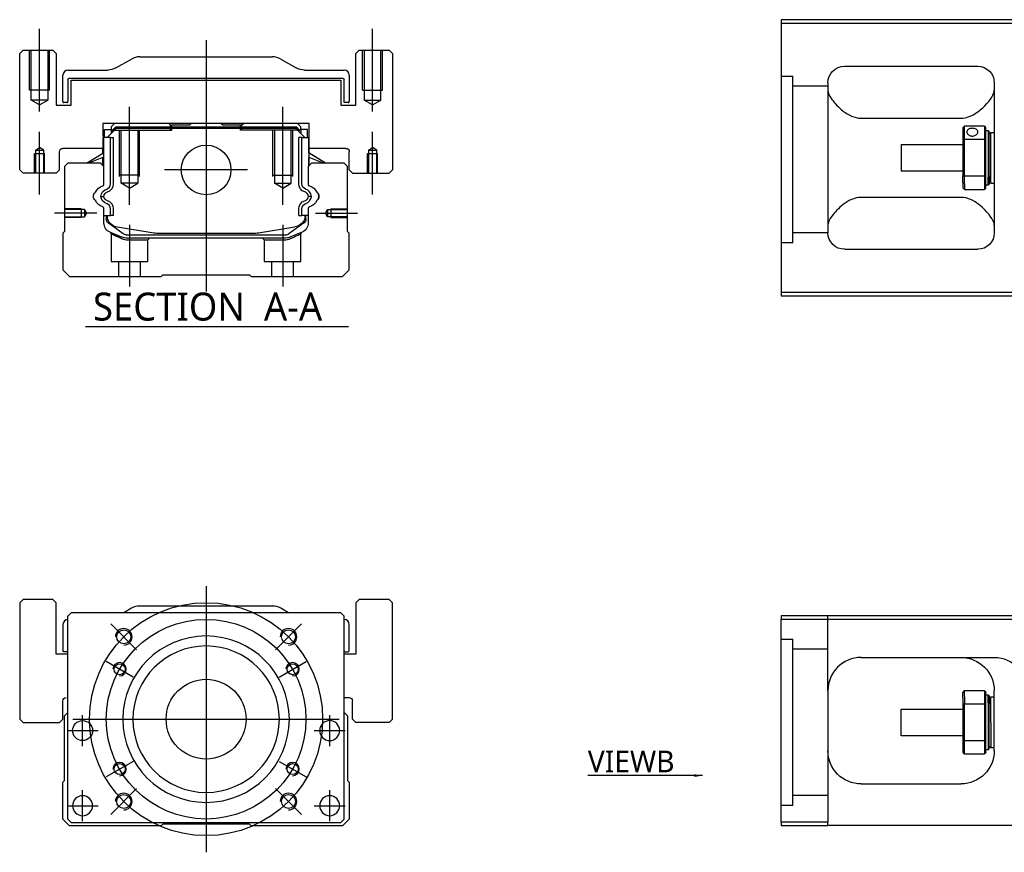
# Model space of a CAD drawing. Header units: millimetres. Extents: x -2774 to 3135, y -1571 to 860.
# Tile 10 of 15: x -2774 to -2478, y -242 to 8. Entities that reach past the tile are written whole.
import ezdxf
from ezdxf.lldxf.tags import DXFTag

# ---------------------------------------------------------------- set-up
doc = ezdxf.new("R2010")
doc.units = ezdxf.units.MM
doc.layers.get('0').update_dxf_attribs({"linetype": 'CONTINUOUS'})
doc.styles.add('CHN', font='msjhbd.ttf')
doc.styles.add('DIM-7', font='SIMPLEX.shx', dxfattribs={"width": 0.7, "bigfont": 'chineset.shx'})
tags = doc.linetypes.add('DASHED', pattern=[25.72, 12.86, -12.86]).pattern_tags.tags
tags[6:7] = [DXFTag(74, 4), DXFTag(75, 0), DXFTag(340, '0'), DXFTag(46, 0.0), DXFTag(50, 0.0), DXFTag(44, 0.0), DXFTag(45, 0.0)]
tags[4:5] = [DXFTag(74, 4), DXFTag(75, 0), DXFTag(340, '0'), DXFTag(46, 0.0), DXFTag(50, 0.0), DXFTag(44, 0.0), DXFTag(45, 0.0)]
doc.dimstyles.new('CNS', dxfattribs={"dimtxt": 3.5, "dimasz": 2.5, "dimexe": 1, "dimexo": 1, "dimgap": 1, "dimtad": 1, "dimdsep": 46, "dimtxsty": 'DIM-7', "dimcen": 0.09, "dimclrd": 4, "dimclre": 4, "dimclrt": 1, "dimadec": 0, "dimazin": 0, "dimtfac": 1, "dimtmove": 0, "dimatfit": 3, "dimfxl": 0, "dimtvp": 0.971429, "dimtolj": 1, "dimarcsym": 0})

msp = doc.modelspace()

# ---------------------------------------------------------------- linework, layer by layer
at = {"color": 0, "linetype": 'Continuous'}
for p, q in [((-2470.88, 7.94), (-2544.88, 7.94)), ((-2544.88, 7.94), (-2544.88, -74.06)), ((-2544.88, 6.94), (-2470.88, 6.94)), ((-2772.64, -1.22), (-2773.64, -2.22)), ((-2772.64, -1.22), (-2773.64, -2.22)), ((-2773.64, -37.22), (-2773.64, -2.22)), ((-2773.64, -37.22), (-2773.64, -2.22)), ((-2772.64, -1.22), (-2763.64, -1.22)), ((-2762.64, -2.22), (-2763.64, -1.22)), ((-2762.64, -2.22), (-2762.64, -17.72)), ((-2671.64, -1.22), (-2672.64, -2.22)), ((-2671.64, -1.22), (-2672.64, -2.22)), ((-2672.64, -17.72), (-2672.64, -2.22)), ((-2672.64, -17.72), (-2672.64, -2.22)), ((-2671.64, -1.22), (-2662.64, -1.22)), ((-2661.64, -2.22), (-2662.64, -1.22)), ((-2661.64, -2.22), (-2661.64, -37.22)), ((-2744.73, -6.56), (-2740.04, -3.88)), ((-2737.56, -3.22), (-2697.71, -3.22)), ((-2695.23, -3.88), (-2690.54, -6.56)), ((-2760.64, -16.69), (-2760.64, -8.72)), ((-2759.14, -7.22), (-2747.21, -7.22)), ((-2688.06, -7.22), (-2676.14, -7.22)), ((-2674.64, -8.72), (-2674.64, -16.69)), ((-2525.88, -6.06), (-2485.88, -6.06)), ((-2759.14, -10.02), (-2759.14, -16.69)), ((-2676.44, -9.72), (-2758.84, -9.72)), ((-2758.14, -10.22), (-2677.14, -10.22)), ((-2758.14, -17.72), (-2758.14, -10.22)), ((-2758.14, -17.72), (-2758.14, -10.22)), ((-2677.14, -10.22), (-2677.14, -17.72)), ((-2676.14, -16.99), (-2676.14, -10.02)), ((-2530.88, -11.06), (-2530.88, -56.06)), ((-2480.88, -11.06), (-2480.88, -56.06)), ((-2762.64, -17.72), (-2758.14, -17.72)), ((-2759.44, -16.99), (-2760.34, -16.99)), ((-2677.14, -17.72), (-2672.64, -17.72)), ((-2674.94, -16.99), (-2676.14, -16.99)), ((-2748.62, -23.22), (-2748.61, -30.72)), ((-2686.65, -23.22), (-2748.62, -23.22)), ((-2745.12, -23.22), (-2746.12, -24.22)), ((-2728.84, -23.22), (-2728.29, -23.77)), ((-2722.64, -23.77), (-2722.09, -23.22)), ((-2713.19, -23.22), (-2722.09, -23.22)), ((-2712.64, -23.77), (-2713.19, -23.22)), ((-2706.99, -23.77), (-2706.44, -23.22)), ((-2706.99, -23.77), (-2706.44, -23.22)), ((-2689.15, -24.22), (-2690.15, -23.22)), ((-2686.66, -30.72), (-2686.65, -23.22)), ((-2686.66, -27.47), (-2686.65, -23.22)), ((-2520.88, -21.65), (-2490.88, -21.65)), ((-2748.12, -25.07), (-2746.12, -25.07)), ((-2748.12, -27.47), (-2748.12, -25.07)), ((-2747.32, -27.47), (-2744.62, -24.77)), ((-2746.12, -24.22), (-2746.12, -25.07)), ((-2746.12, -25.07), (-2746.12, -26.27)), ((-2745.62, -25.22), (-2746.12, -25.22)), ((-2745.62, -25.13), (-2744.75, -24.27)), ((-2745.38, -25.23), (-2745.62, -25.13)), ((-2745.62, -25.77), (-2745.62, -25.13)), ((-2745.38, -25.23), (-2744.66, -24.5)), ((-2745.38, -25.54), (-2745.38, -25.23)), ((-2744.75, -24.27), (-2690.52, -24.27)), ((-2744.66, -24.5), (-2744.75, -24.27)), ((-2744.66, -24.5), (-2690.61, -24.5)), ((-2690.65, -24.77), (-2744.62, -24.77)), ((-2728.29, -23.77), (-2727.94, -23.77)), ((-2722.64, -23.77), (-2727.94, -23.77)), ((-2727.94, -24.27), (-2727.94, -23.77)), ((-2707.34, -23.77), (-2712.64, -23.77)), ((-2707.34, -24.27), (-2707.34, -23.77)), ((-2707.34, -23.77), (-2706.99, -23.77)), ((-2687.95, -27.47), (-2690.65, -24.77)), ((-2690.61, -24.5), (-2690.52, -24.27)), ((-2689.89, -25.23), (-2690.61, -24.5)), ((-2689.65, -25.13), (-2690.52, -24.27)), ((-2689.89, -25.23), (-2689.65, -25.13)), ((-2689.89, -25.54), (-2689.89, -25.23)), ((-2689.15, -25.22), (-2689.66, -25.22)), ((-2689.65, -25.77), (-2689.65, -25.13)), ((-2689.15, -25.07), (-2689.15, -24.22)), ((-2687.15, -25.07), (-2689.15, -25.07)), ((-2689.15, -25.07), (-2689.15, -26.27)), ((-2687.15, -25.07), (-2687.15, -25.07)), ((-2687.15, -27.47), (-2687.15, -25.07)), ((-2687.15, -27.47), (-2687.15, -25.07)), ((-2490.38, -24.56), (-2490.38, -28.15)), ((-2483.88, -24.06), (-2489.88, -24.06)), ((-2489.88, -28.01), (-2489.88, -24.06)), ((-2483.88, -24.06), (-2483.88, -28.01)), ((-2483.38, -28.15), (-2483.38, -24.56)), ((-2483.38, -25.31), (-2482.68, -25.31)), ((-2482.68, -25.31), (-2482.38, -25.61)), ((-2482.68, -25.31), (-2482.68, -39.39)), ((-2482.38, -39.18), (-2482.38, -25.61)), ((-2482.38, -26.41), (-2481.88, -25.91)), ((-2481.88, -25.91), (-2480.88, -25.91)), ((-2481.88, -41.21), (-2481.88, -25.91)), ((-2748.52, -27.47), (-2748.61, -27.47)), ((-2748.52, -32.12), (-2748.52, -27.47)), ((-2748.47, -27.47), (-2748.52, -27.47)), ((-2746.37, -27.47), (-2748.47, -27.47)), ((-2748.47, -27.47), (-2748.47, -34.72)), ((-2746.37, -41.42), (-2746.37, -27.47)), ((-2746.37, -27.47), (-2745.47, -27.47)), ((-2745.47, -41.42), (-2745.47, -27.47)), ((-2688.9, -27.47), (-2689.8, -27.47)), ((-2689.8, -41.42), (-2689.8, -27.47)), ((-2688.9, -27.47), (-2686.8, -27.47)), ((-2688.9, -41.42), (-2688.9, -27.47)), ((-2686.8, -27.47), (-2686.75, -27.47)), ((-2686.8, -27.47), (-2686.8, -34.72)), ((-2686.75, -27.47), (-2686.66, -27.47)), ((-2686.75, -32.12), (-2686.75, -27.47)), ((-2508.88, -29.56), (-2490.38, -29.56)), ((-2508.88, -29.56), (-2508.88, -37.56)), ((-2490.38, -28.15), (-2490.38, -38.97)), ((-2489.88, -39.1), (-2489.88, -28.01)), ((-2489.88, -28.01), (-2483.88, -28.01)), ((-2483.88, -28.01), (-2483.88, -39.1)), ((-2483.38, -38.97), (-2483.38, -28.15)), ((-2761.64, -37.22), (-2761.64, -31.72)), ((-2748.61, -30.72), (-2760.64, -30.72)), ((-2753.52, -35.22), (-2748.47, -32.08)), ((-2748.62, -32.18), (-2748.62, -30.72)), ((-2681.75, -35.22), (-2686.8, -32.08)), ((-2675.64, -30.72), (-2686.66, -30.72)), ((-2686.65, -32.18), (-2686.65, -30.72)), ((-2681.75, -35.22), (-2686.65, -32.18)), ((-2674.64, -37.22), (-2674.64, -31.72)), ((-2674.64, -37.22), (-2674.64, -31.72)), ((-2759.14, -35.22), (-2760.14, -36.22)), ((-2749.32, -35.22), (-2759.14, -35.22)), ((-2748.47, -33.42), (-2752.97, -35.22)), ((-2748.32, -36.22), (-2749.32, -35.22)), ((-2748.62, -35.92), (-2748.62, -33.48)), ((-2748.52, -36.02), (-2748.52, -33.44)), ((-2685.95, -35.22), (-2686.95, -36.22)), ((-2686.8, -33.42), (-2682.3, -35.22)), ((-2686.75, -36.02), (-2686.75, -33.44)), ((-2686.65, -35.92), (-2686.65, -33.48)), ((-2676.14, -35.22), (-2685.95, -35.22)), ((-2675.14, -36.22), (-2676.14, -35.22)), ((-2773.64, -37.22), (-2772.64, -38.22)), ((-2773.64, -37.22), (-2772.64, -38.22)), ((-2762.64, -38.22), (-2772.64, -38.22)), ((-2762.64, -38.22), (-2761.64, -37.22)), ((-2760.14, -36.22), (-2760.14, -55.67)), ((-2748.32, -41.54), (-2748.32, -36.22)), ((-2686.95, -36.22), (-2686.95, -41.54)), ((-2675.14, -55.67), (-2675.14, -36.22)), ((-2674.64, -37.22), (-2673.64, -38.22)), ((-2674.64, -37.22), (-2673.64, -38.22)), ((-2673.64, -38.22), (-2662.64, -38.22)), ((-2662.64, -38.22), (-2661.64, -37.22)), ((-2490.38, -37.56), (-2508.88, -37.56)), ((-2490.38, -40.98), (-2490.38, -38.97)), ((-2490.38, -40.98), (-2490.38, -42.56)), ((-2483.88, -39.1), (-2489.88, -39.1)), ((-2489.88, -41.34), (-2489.88, -39.1)), ((-2489.88, -41.34), (-2489.88, -43.06)), ((-2483.88, -39.1), (-2483.88, -41.34)), ((-2483.88, -41.34), (-2483.88, -43.06)), ((-2483.38, -42.56), (-2483.38, -38.97)), ((-2482.68, -41.81), (-2482.68, -39.39)), ((-2482.38, -39.18), (-2482.38, -41.51)), ((-2482.38, -40.71), (-2481.88, -41.21)), ((-2481.88, -41.21), (-2480.88, -41.21)), ((-2489.88, -43.06), (-2483.88, -43.06)), ((-2482.68, -41.81), (-2483.38, -41.81)), ((-2482.38, -41.51), (-2482.68, -41.81)), ((-2490.88, -45.46), (-2520.88, -45.46)), ((-2748.32, -53.15), (-2748.32, -48.76)), ((-2746.37, -50.87), (-2746.37, -48.87)), ((-2745.47, -50.87), (-2745.47, -48.87)), ((-2689.8, -50.87), (-2689.8, -48.87)), ((-2688.9, -50.87), (-2688.9, -48.87)), ((-2686.95, -48.76), (-2686.95, -53.15)), ((-2748.32, -50.87), (-2746.37, -50.87)), ((-2747.62, -50.87), (-2747.62, -51.95)), ((-2747.32, -50.87), (-2747.32, -51.92)), ((-2746.93, -53.22), (-2747, -53.17)), ((-2742.51, -56.43), (-2746.93, -53.22)), ((-2745.47, -50.87), (-2746.37, -50.87)), ((-2688.34, -53.22), (-2692.76, -56.43)), ((-2689.8, -50.87), (-2688.9, -50.87)), ((-2686.95, -50.87), (-2688.9, -50.87)), ((-2688.27, -53.17), (-2688.34, -53.22)), ((-2687.95, -50.87), (-2687.95, -51.92)), ((-2687.65, -51.95), (-2687.65, -50.87)), ((-2760.14, -55.67), (-2760.64, -56.17)), ((-2760.64, -56.17), (-2760.64, -67.22)), ((-2744.25, -54.35), (-2733.34, -56.09)), ((-2701.93, -56.09), (-2691.03, -54.35)), ((-2688.81, -55.92), (-2692.24, -57.34)), ((-2674.64, -56.17), (-2675.14, -55.67)), ((-2674.64, -67.22), (-2674.64, -56.17)), ((-2741.63, -56.72), (-2693.64, -56.72)), ((-2694.15, -57.72), (-2741.12, -57.72)), ((-2731.68, -56.22), (-2703.59, -56.22)), ((-2525.88, -61.06), (-2485.88, -61.06)), ((-2760.64, -67.22), (-2758.64, -69.22)), ((-2676.64, -69.22), (-2674.64, -67.22)), ((-2758.64, -69.22), (-2731.14, -69.22)), ((-2731.14, -69.22), (-2730.64, -68.72)), ((-2730.64, -68.72), (-2704.64, -68.72)), ((-2704.64, -68.72), (-2704.14, -69.22)), ((-2704.14, -69.22), (-2676.64, -69.22)), ((-2544.88, -74.06), (-2544.88, -75.06)), ((-2470.88, -74.06), (-2544.88, -74.06)), ((-2544.88, -75.06), (-2470.88, -75.06)), ((-2772.64, -166.25), (-2773.64, -167.25)), ((-2772.64, -166.25), (-2773.64, -167.25)), ((-2773.64, -167.25), (-2773.64, -202.25)), ((-2773.64, -167.25), (-2773.64, -202.25)), ((-2763.64, -166.25), (-2772.64, -166.25)), ((-2762.64, -167.25), (-2763.64, -166.25)), ((-2762.64, -182.75), (-2762.64, -167.25)), ((-2697.71, -168.25), (-2737.56, -168.25)), ((-2671.64, -166.25), (-2672.64, -167.25)), ((-2671.64, -166.25), (-2672.64, -167.25)), ((-2672.64, -167.25), (-2672.64, -182.75)), ((-2672.64, -167.25), (-2672.64, -182.75)), ((-2662.64, -166.25), (-2671.64, -166.25)), ((-2661.64, -167.25), (-2662.64, -166.25)), ((-2661.64, -202.25), (-2661.64, -167.25)), ((-2758.14, -170.25), (-2759.14, -171.25)), ((-2759.14, -232.25), (-2759.14, -171.25)), ((-2689.64, -170.25), (-2758.14, -170.25)), ((-2740.04, -168.91), (-2742.39, -170.25)), ((-2692.89, -170.25), (-2695.23, -168.91)), ((-2677.14, -170.25), (-2689.64, -170.25)), ((-2676.14, -171.25), (-2677.14, -170.25)), ((-2676.14, -232.25), (-2676.14, -171.25)), ((-2544.88, -171.21), (-2544.88, -172.21)), ((-2470.88, -171.21), (-2544.88, -171.21)), ((-2760.64, -173.75), (-2760.64, -181.72)), ((-2674.64, -181.72), (-2674.64, -173.75)), ((-2544.88, -172.21), (-2470.88, -172.21)), ((-2544.88, -233.21), (-2544.88, -172.21)), ((-2759.14, -182.75), (-2762.64, -182.75)), ((-2759.14, -182.02), (-2760.34, -182.02)), ((-2672.64, -182.75), (-2676.14, -182.75)), ((-2675.84, -182.02), (-2674.94, -182.02)), ((-2520.88, -183.71), (-2480.88, -183.71)), ((-2530.88, -193.71), (-2530.88, -233.21)), ((-2490.38, -195.79), (-2490.38, -194.21)), ((-2483.88, -193.71), (-2489.88, -193.71)), ((-2489.88, -195.43), (-2489.88, -193.71)), ((-2483.88, -193.71), (-2483.88, -195.43)), ((-2483.38, -197.8), (-2483.38, -194.21)), ((-2483.38, -194.96), (-2482.68, -194.96)), ((-2482.68, -194.96), (-2482.38, -195.26)), ((-2482.68, -197.38), (-2482.68, -194.96)), ((-2480.88, -211.71), (-2480.88, -193.71)), ((-2760.64, -202.25), (-2760.64, -196.75)), ((-2676.14, -195.75), (-2674.64, -195.75)), ((-2673.64, -202.25), (-2673.64, -196.75)), ((-2490.38, -195.79), (-2490.38, -197.8)), ((-2490.38, -197.8), (-2490.38, -208.62)), ((-2489.88, -195.43), (-2489.88, -197.66)), ((-2489.88, -208.76), (-2489.88, -197.66)), ((-2489.88, -197.66), (-2483.88, -197.66)), ((-2483.88, -195.43), (-2483.88, -197.66)), ((-2483.88, -197.66), (-2483.88, -208.76)), ((-2483.38, -208.62), (-2483.38, -197.8)), ((-2482.68, -197.38), (-2482.68, -211.46)), ((-2482.38, -195.26), (-2482.38, -197.59)), ((-2482.38, -196.06), (-2481.88, -195.56)), ((-2482.38, -211.16), (-2482.38, -197.59)), ((-2481.88, -195.56), (-2480.88, -195.56)), ((-2481.88, -203.21), (-2481.88, -195.56)), ((-2760.14, -201.25), (-2759.14, -200.25)), ((-2676.14, -200.25), (-2675.14, -201.25)), ((-2508.88, -199.21), (-2490.38, -199.21)), ((-2508.88, -203.21), (-2508.88, -199.21)), ((-2773.64, -202.25), (-2772.64, -203.25)), ((-2773.64, -202.25), (-2772.64, -203.25)), ((-2772.64, -203.25), (-2761.64, -203.25)), ((-2761.64, -203.25), (-2760.64, -202.25)), ((-2760.14, -220.7), (-2760.14, -201.25)), ((-2675.14, -201.25), (-2675.14, -220.7)), ((-2673.64, -202.25), (-2672.63, -203.25)), ((-2662.64, -203.25), (-2672.63, -203.25)), ((-2662.64, -203.25), (-2661.64, -202.25)), ((-2508.88, -207.21), (-2508.88, -203.21)), ((-2481.88, -203.21), (-2481.88, -210.86)), ((-2490.38, -207.21), (-2508.88, -207.21)), ((-2490.38, -208.62), (-2490.38, -212.21)), ((-2489.88, -212.71), (-2489.88, -208.76)), ((-2483.88, -208.76), (-2489.88, -208.76)), ((-2483.88, -208.76), (-2483.88, -212.71)), ((-2483.38, -212.21), (-2483.38, -208.62)), ((-2489.88, -212.71), (-2483.88, -212.71)), ((-2482.68, -211.46), (-2483.38, -211.46)), ((-2482.38, -211.16), (-2482.68, -211.46)), ((-2481.88, -210.86), (-2482.38, -210.36)), ((-2480.88, -210.86), (-2481.88, -210.86)), ((-2760.64, -221.2), (-2760.14, -220.7)), ((-2760.64, -232.25), (-2760.64, -221.2)), ((-2675.14, -220.7), (-2674.64, -221.2)), ((-2674.64, -221.2), (-2674.64, -232.25)), ((-2520.88, -221.71), (-2490.88, -221.71)), ((-2758.64, -234.25), (-2760.64, -232.25)), ((-2759.14, -232.25), (-2758.14, -233.25)), ((-2758.14, -233.25), (-2677.14, -233.25)), ((-2677.14, -233.25), (-2676.14, -232.25)), ((-2674.64, -232.25), (-2676.64, -234.25)), ((-2544.88, -233.21), (-2544.88, -234.21)), ((-2530.88, -233.21), (-2544.88, -233.21)), ((-2530.88, -234.21), (-2530.88, -233.21)), ((-2731.14, -234.25), (-2758.64, -234.25)), ((-2730.64, -233.75), (-2731.14, -234.25)), ((-2704.64, -233.75), (-2730.64, -233.75)), ((-2704.14, -234.25), (-2704.64, -233.75)), ((-2676.64, -234.25), (-2704.14, -234.25)), ((-2544.88, -234.21), (-2530.88, -234.21)), ((-2470.88, -234.21), (-2530.88, -234.21))]:
    msp.add_line(p, q, dxfattribs=at)
at = {"color": 0, "ltscale": 0.2}
for p, q in [((-2767.64, -19.63), (-2767.64, 5.19)), ((-2667.64, -19.63), (-2667.64, 5.19)), ((-2717.64, 1.78), (-2717.64, -73.72)), ((-2740.64, -47.66), (-2740.64, -18.22)), ((-2694.64, -47.66), (-2694.64, -18.22)), ((-2767.64, -44.63), (-2767.64, -25.8)), ((-2667.64, -44.63), (-2667.64, -25.8)), ((-2705.16, -37.22), (-2730.11, -37.22)), ((-2750.49, -50.22), (-2763.14, -50.22)), ((-2684.78, -50.22), (-2672.14, -50.22)), ((-2740.64, -53.72), (-2740.64, -72.22)), ((-2694.64, -53.72), (-2694.64, -72.22)), ((-2738.5, -181.39), (-2746.27, -173.62)), ((-2696.78, -181.39), (-2689, -173.62)), ((-2738.5, -223.11), (-2746.27, -230.89)), ((-2696.78, -223.11), (-2689, -230.89))]:
    msp.add_line(p, q, dxfattribs=at)
at = {"color": 0, "linetype": 'DASHED', "ltscale": 0.08}
for p, q in [((-2770.64, -13.22), (-2770.64, -1.22)), ((-2770.14, -13.22), (-2770.14, -1.22)), ((-2770.14, -16.22), (-2770.14, -1.22)), ((-2765.14, -1.22), (-2765.14, -13.22)), ((-2765.14, -1.22), (-2765.14, -16.22)), ((-2764.64, -13.22), (-2764.64, -1.22)), ((-2670.64, -13.22), (-2670.64, -1.22)), ((-2670.14, -1.22), (-2670.14, -13.22)), ((-2670.14, -1.22), (-2670.14, -16.22)), ((-2665.14, -13.22), (-2665.14, -1.22)), ((-2665.14, -16.22), (-2665.14, -1.22)), ((-2664.64, -13.22), (-2664.64, -1.22)), ((-2764.64, -13.22), (-2770.64, -13.22)), ((-2670.64, -13.22), (-2664.64, -13.22)), ((-2765.14, -16.22), (-2770.14, -16.22)), ((-2767.64, -17.66), (-2770.14, -16.22)), ((-2767.64, -17.66), (-2765.14, -16.22)), ((-2670.14, -16.22), (-2665.14, -16.22)), ((-2667.64, -17.66), (-2670.14, -16.22)), ((-2667.64, -17.66), (-2665.14, -16.22)), ((-2769.14, -32.22), (-2766.14, -32.22)), ((-2769.14, -38.22), (-2769.14, -32.22)), ((-2768.89, -31.22), (-2767.64, -30.5)), ((-2768.89, -31.22), (-2768.89, -38.22)), ((-2768.89, -31.22), (-2768.89, -31.22)), ((-2768.89, -31.22), (-2766.39, -31.22)), ((-2768.89, -32.22), (-2768.89, -38.22)), ((-2766.39, -31.22), (-2767.64, -30.5)), ((-2766.39, -38.22), (-2766.39, -31.22)), ((-2766.39, -38.22), (-2766.39, -32.22)), ((-2766.14, -38.22), (-2766.14, -32.22)), ((-2669.13, -32.22), (-2666.13, -32.22)), ((-2669.13, -38.22), (-2669.13, -32.22)), ((-2668.88, -31.22), (-2667.63, -30.5)), ((-2668.88, -31.22), (-2668.88, -38.22)), ((-2668.88, -31.22), (-2668.88, -31.22)), ((-2668.88, -31.22), (-2666.38, -31.22)), ((-2668.88, -32.22), (-2668.88, -38.22)), ((-2666.38, -31.22), (-2667.63, -30.5)), ((-2666.38, -38.22), (-2666.38, -31.22)), ((-2666.38, -38.22), (-2666.38, -32.22)), ((-2666.13, -38.22), (-2666.13, -32.22))]:
    msp.add_line(p, q, dxfattribs=at)
at = {"color": 0, "linetype": 'DASHED', "ltscale": 0.3}
for p, q in [((-2544.88, -9.08), (-2541.38, -9.08)), ((-2541.38, -59.08), (-2541.38, -9.08)), ((-2530.88, -12.08), (-2541.38, -12.08)), ((-2530.88, -56.08), (-2541.38, -56.08)), ((-2530.88, -193.71), (-2530.88, -171.21)), ((-2544.88, -178.21), (-2541.38, -178.21)), ((-2541.38, -228.21), (-2541.38, -178.21)), ((-2530.88, -181.21), (-2541.38, -181.21)), ((-2530.88, -225.21), (-2541.38, -225.21))]:
    msp.add_line(p, q, dxfattribs=at)
at = {"color": 0, "linetype": 'DASHED'}
for p, q in [((-2728.84, -23.22), (-2728.29, -23.77)), ((-2745.62, -25.22), (-2727.94, -25.22)), ((-2728.29, -25.22), (-2728.29, -23.77)), ((-2727.94, -25.22), (-2727.94, -24.27)), ((-2706.99, -23.77), (-2707.34, -23.77)), ((-2707.34, -25.22), (-2707.34, -24.27)), ((-2689.66, -25.22), (-2707.34, -25.22)), ((-2706.99, -25.22), (-2706.99, -23.77)), ((-2688.35, -25.27), (-2688.35, -25.27)), ((-2686.66, -27.47), (-2686.65, -27.47)), ((-2686.59, -32.22), (-2686.59, -32.22)), ((-2741.08, -58.22), (-2735.14, -58.22)), ((-2735.14, -58.22), (-2734.64, -57.72)), ((-2700.69, -57.72), (-2700.19, -58.22)), ((-2700.19, -58.22), (-2694.19, -58.22)), ((-2541.38, -59.08), (-2544.88, -59.08)), ((-2762.64, -167.25), (-2763.64, -166.25)), ((-2762.64, -182.75), (-2762.64, -167.25)), ((-2661.64, -167.25), (-2662.64, -166.25)), ((-2661.64, -202.25), (-2661.64, -167.25)), ((-2760.64, -202.25), (-2760.64, -196.75)), ((-2761.64, -203.25), (-2760.64, -202.25)), ((-2662.64, -203.25), (-2661.64, -202.25)), ((-2541.38, -228.21), (-2544.88, -228.21))]:
    msp.add_line(p, q, dxfattribs=at)
at = {"color": 0, "linetype": 'DASHED', "ltscale": 0.1}
for p, q in [((-2743.64, -39.22), (-2743.64, -25.22)), ((-2743.14, -41.22), (-2743.14, -25.22)), ((-2738.14, -25.22), (-2738.14, -41.22)), ((-2737.64, -39.22), (-2737.64, -25.22)), ((-2697.64, -39.22), (-2697.64, -25.22)), ((-2697.14, -25.22), (-2697.14, -41.22)), ((-2692.14, -41.22), (-2692.14, -25.22)), ((-2691.64, -39.22), (-2691.64, -25.22)), ((-2737.64, -38.77), (-2743.64, -38.77)), ((-2738.14, -41.22), (-2743.14, -41.22)), ((-2740.64, -42.66), (-2743.14, -41.22)), ((-2740.64, -42.66), (-2738.14, -41.22)), ((-2697.64, -38.77), (-2691.64, -38.77)), ((-2697.14, -41.22), (-2692.14, -41.22)), ((-2694.64, -42.66), (-2697.14, -41.22)), ((-2694.64, -42.66), (-2692.14, -41.22)), ((-2755.14, -48.92), (-2760.14, -48.92)), ((-2754.14, -49.14), (-2760.14, -49.14)), ((-2755.14, -48.92), (-2755.14, -51.52)), ((-2753.49, -50.22), (-2754.14, -49.14)), ((-2754.14, -49.14), (-2754.14, -51.29)), ((-2754.14, -51.29), (-2753.49, -50.22)), ((-2681.78, -50.22), (-2681.13, -49.14)), ((-2681.13, -51.29), (-2681.78, -50.22)), ((-2681.13, -49.14), (-2675.14, -49.14)), ((-2681.13, -49.14), (-2681.13, -51.29)), ((-2680.14, -48.92), (-2680.14, -51.52)), ((-2680.14, -48.92), (-2675.14, -48.92)), ((-2760.14, -51.29), (-2754.14, -51.29)), ((-2755.14, -51.52), (-2760.14, -51.52)), ((-2675.14, -51.29), (-2681.13, -51.29)), ((-2680.14, -51.52), (-2675.14, -51.52)), ((-2746.14, -56.39), (-2746.14, -64.72)), ((-2735.14, -64.72), (-2735.14, -58.22)), ((-2700.19, -58.22), (-2700.19, -64.72)), ((-2689.19, -64.72), (-2689.19, -56.41)), ((-2746.14, -64.72), (-2735.14, -64.72)), ((-2743.94, -64.72), (-2743.94, -69.22)), ((-2737.34, -69.22), (-2737.34, -64.72)), ((-2700.19, -64.72), (-2689.19, -64.72)), ((-2697.99, -64.72), (-2697.99, -69.22)), ((-2691.39, -69.22), (-2691.39, -64.72))]:
    msp.add_line(p, q, dxfattribs=at)
at = {"color": 0}
msp.add_line((-2753.86, -84.24), (-2674.84, -84.24), dxfattribs=at)
at = {"color": 0, "ltscale": 0.3}
for p, q in [((-2717.64, -162.25), (-2717.64, -242.25)), ((-2757.64, -202.25), (-2677.64, -202.25))]:
    msp.add_line(p, q, dxfattribs=at)
at = {"color": 0, "ltscale": 0.1}
for p, q in [((-2739.59, -189.58), (-2747.64, -184.93)), ((-2695.68, -189.58), (-2687.63, -184.93)), ((-2754.75, -210.33), (-2754.75, -201.03)), ((-2680.52, -210.33), (-2680.52, -201.03)), ((-2759.4, -205.68), (-2750.1, -205.68)), ((-2685.17, -205.68), (-2675.87, -205.68)), ((-2739.59, -214.93), (-2747.64, -219.58)), ((-2695.68, -214.93), (-2687.63, -219.58)), ((-2754.75, -232.9), (-2754.75, -223.6)), ((-2680.52, -232.9), (-2680.52, -223.6)), ((-2759.4, -228.25), (-2750.1, -228.25)), ((-2685.17, -228.25), (-2675.87, -228.25))]:
    msp.add_line(p, q, dxfattribs=at)
at = {"color": 0, "linetype": 'Continuous'}
for centre, radius in [((-2717.64, -37.22), 7.47), ((-2742.38, -177.5), 2.1), ((-2692.89, -177.5), 2.1), ((-2743.62, -187.25), 1.65), ((-2691.65, -187.25), 1.65), ((-2717.64, -202.25), 12), ((-2754.75, -205.68), 3), ((-2743.62, -217.25), 1.65), ((-2691.65, -217.25), 1.65), ((-2742.38, -227), 2.1), ((-2692.89, -227), 2.1)]:
    msp.add_circle(centre, radius, dxfattribs=at)
at = {"color": 0, "ltscale": 0.3}
for radius in [35, 30]:
    msp.add_circle((-2717.64, -202.25), radius, dxfattribs=at)
at = {"color": 0, "linetype": 'Continuous', "extrusion": (0, 0, -1)}
for centre, radius in [((2717.64, -202.25), 25), ((2717.64, -202.25), 22), ((2680.52, -205.68), 3), ((2754.75, -228.25), 3), ((2680.52, -228.25), 3)]:
    msp.add_circle(centre, radius, dxfattribs=at)
at = {"color": 0, "linetype": 'Continuous'}
for centre, radius, start, end in [((-2737.56, -8.22), 5, 90, 119.7449), ((-2697.71, -8.22), 5, 60.2551, 90), ((-2759.14, -8.72), 1.5, 90, 180), ((-2676.14, -8.72), 1.5, 0, 90), ((-2760.34, -16.69), 0.3, 180, 270), ((-2759.44, -16.69), 0.3, 270, 0), ((-2674.94, -16.69), 0.3, 270, 0), ((-2751.17, -43.76), 0.3, 310.437, 335.092), ((-2748.82, -41.54), 0.5, 285.1919, 0), ((-2747.97, -41.42), 1.6, 286.8095, 0), ((-2747.97, -41.42), 2.5, 286.8095, 0), ((-2688.48, -45.33), 1.58, 6.5313, 73.1905), ((-2688.48, -45.33), 2.48, 4.1548, 73.1905), ((-2686.45, -41.54), 0.5, 180, 254.8081), ((-2684.1, -43.76), 0.3, 204.908, 229.563), ((-2751.17, -46.54), 0.3, 24.908, 49.563), ((-2747.97, -48.87), 2.5, 0, 73.1905), ((-2688.48, -44.97), 1.58, 286.8095, 353.4687), ((-2688.48, -44.97), 2.48, 286.8095, 355.8452), ((-2684.1, -46.54), 0.3, 130.437, 155.092), ((-2748.82, -48.76), 0.5, 0, 74.8081), ((-2747.97, -48.87), 1.6, 0, 73.1905), ((-2686.45, -48.76), 0.5, 105.1919, 180), ((-2743.62, -50.4), 4, 202.3316, 260.9414), ((-2691.65, -50.4), 4, 337.6678, 353.1681), ((-2731.68, -45.72), 10.5, 260.9414, 270), ((-2703.59, -45.72), 10.5, 270, 279.0586), ((-2693.64, -55.22), 1.5, 270, 306.0274), ((-2737.56, -173.25), 5, 90, 119.7449), ((-2697.71, -173.25), 5, 60.2551, 90), ((-2759.14, -173.75), 1.5, 90, 180), ((-2676.14, -173.75), 1.5, 0, 90), ((-2675.84, -181.72), 0.3, 180, 270), ((-2674.94, -181.72), 0.3, 270, 0), ((-2520.88, -193.71), 10, 90, 180)]:
    msp.add_arc(centre, radius, start, end, dxfattribs=at)
at = {"color": 0, "linetype": 'Continuous', "extrusion": (6.12303e-17, 0, -1)}
for centre, radius, start, end in [((2747.21, -2.22), 5, 240.2551, 270), ((2688.06, -2.22), 5, 270, 299.7449), ((2758.84, -10.02), 0.3, 0, 90), ((2676.44, -10.02), 0.3, 90, 180), ((2760.64, -31.72), 1, 0, 90), ((2675.64, -31.72), 1, 90, 180), ((2675.64, -31.72), 1, 90, 180), ((2687.3, -41.42), 2.5, 286.8095, 0), ((2687.3, -41.42), 1.6, 286.8095, 0), ((2687.3, -48.87), 2.5, 0, 73.1905), ((2687.3, -48.87), 1.6, 0, 73.1905), ((2743.62, -50.4), 4, 337.6678, 353.1681), ((2760.34, -181.72), 0.3, 270, 0)]:
    msp.add_arc(centre, radius, start, end, dxfattribs=at)
at = {"color": 0, "linetype": 'Continuous', "extrusion": (-6.12303e-17, 0, -1)}
for centre, start, end in [((2525.88, -11.06), 0, 90), ((2485.88, -11.06), 90, 180), ((2525.88, -56.06), 270, 0), ((2485.88, -56.06), 180, 270)]:
    msp.add_arc(centre, 5, start, end, dxfattribs=at)
at = {"color": 0, "linetype": 'Continuous', "extrusion": (0, 0, -1)}
for centre, radius, start, end in [((2749.98, -45.15), 1.53, 310.437, 49.563), ((2747.79, -45.33), 3.43, 24.908, 74.8081), ((2746.79, -45.33), 2.48, 4.1548, 73.1905), ((2746.79, -45.33), 1.58, 6.5313, 73.1905), ((2687.48, -45.33), 3.43, 105.1919, 155.092), ((2685.29, -45.15), 1.53, 130.437, 229.563), ((2687.48, -45.33), 3.58, 161.7181, 177.1235), ((2747.79, -44.97), 3.43, 285.1919, 335.092), ((2746.79, -44.97), 2.48, 286.8095, 355.8452), ((2746.79, -44.97), 1.58, 286.8095, 353.4687), ((2687.48, -44.97), 3.43, 204.908, 254.8081), ((2687.48, -44.97), 3.58, 182.8765, 198.2819), ((2745.32, -53.15), 3, 292.4327, 0), ((2746.12, -51.95), 1.5, 306.0274, 0), ((2743.62, -50.4), 3.77, 349.0413, 352.7469), ((2691.65, -50.4), 4, 202.3316, 260.9414), ((2689.95, -53.15), 3, 180, 247.5673), ((2689.15, -51.95), 1.5, 180, 233.9726), ((2741.12, -52.72), 5, 270, 292.4327), ((2741.63, -55.22), 1.5, 270, 306.0274), ((2694.15, -52.72), 5, 247.5673, 270), ((2490.88, -193.71), 10, 90, 180), ((2480.88, -193.71), 10, 90, 180), ((2759.64, -196.75), 1, 0, 90), ((2674.64, -196.75), 1, 90, 180), ((2520.88, -211.71), 10, 270, 0), ((2490.88, -211.71), 10, 180, 270)]:
    msp.add_arc(centre, radius, start, end, dxfattribs=at)
at = {"color": 0}
for centre, radius in [((-2742.38, -177.5), 2.5), ((-2692.89, -177.5), 2.5), ((-2743.62, -187.25), 2), ((-2691.65, -187.25), 2), ((-2743.62, -217.25), 2), ((-2691.65, -217.25), 2), ((-2742.38, -227), 2.5), ((-2692.89, -227), 2.5)]:
    msp.add_arc(centre, radius, 270, 180, dxfattribs=at)
at = {"color": 0, "linetype": 'DASHED', "extrusion": (0, 0, -1)}
msp.add_arc((2759.64, -196.75), 1, 0, 90, dxfattribs=at)
at = {"color": 0, "linetype": 'Continuous'}
for points, degree in [([(-2530.88, -13.27), (-2530.88, -14.02), (-2530.41, -14.99), (-2529.64, -16.06)], 3), ([(-2490.38, -24.56), (-2490.21, -24.39), (-2490.05, -24.23), (-2489.88, -24.06)], 3), ([(-2483.88, -24.06), (-2483.71, -24.23), (-2483.55, -24.39), (-2483.38, -24.56)], 3), ([(-2489.88, -28.01), (-2490.05, -28.06), (-2490.21, -28.1), (-2490.38, -28.15)], 3), ([(-2483.88, -28.01), (-2483.71, -28.06), (-2483.55, -28.1), (-2483.38, -28.15)], 3), ([(-2748.47, -34.72), (-2748.47, -35.32)], 1), ([(-2748.47, -35.32), (-2748.47, -36.07)], 1), ([(-2686.8, -34.72), (-2686.8, -35.32)], 1), ([(-2686.8, -35.32), (-2686.8, -36.07)], 1), ([(-2489.88, -39.1), (-2490.05, -39.06), (-2490.21, -39.01), (-2490.38, -38.97)], 3), ([(-2483.88, -39.1), (-2483.71, -39.06), (-2483.55, -39.01), (-2483.38, -38.97)], 3), ([(-2489.88, -43.06), (-2490.05, -42.89), (-2490.21, -42.73), (-2490.38, -42.56)], 3), ([(-2483.38, -42.56), (-2483.55, -42.73), (-2483.71, -42.89), (-2483.88, -43.06)], 3), ([(-2749.26, -45.15), (-2748.96, -45.15), (-2748.66, -45.15), (-2748.36, -45.15)], 3), ([(-2686.01, -45.15), (-2686.31, -45.15), (-2686.61, -45.15), (-2686.92, -45.15)], 3), ([(-2529.64, -51.06), (-2530.41, -52.13), (-2530.88, -53.1), (-2530.88, -53.85)], 3), ([(-2480.88, -53.85), (-2480.88, -53.1), (-2481.35, -52.13), (-2482.13, -51.06)], 3), ([(-2525.88, -185.05), (-2525.91, -185.07), (-2525.94, -185.09), (-2525.97, -185.1)], 3), ([(-2489.88, -193.71), (-2490.05, -193.88), (-2490.21, -194.04), (-2490.38, -194.21)], 3), ([(-2483.88, -193.71), (-2483.71, -193.88), (-2483.55, -194.04), (-2483.38, -194.21)], 3), ([(-2489.88, -197.66), (-2490.05, -197.71), (-2490.21, -197.76), (-2490.38, -197.8)], 3), ([(-2483.38, -197.8), (-2483.55, -197.76), (-2483.71, -197.71), (-2483.88, -197.66)], 3), ([(-2489.88, -208.76), (-2490.05, -208.71), (-2490.21, -208.66), (-2490.38, -208.62)], 3), ([(-2483.38, -208.62), (-2483.55, -208.66), (-2483.71, -208.71), (-2483.88, -208.76)], 3), ([(-2490.38, -212.21), (-2490.21, -212.38), (-2490.05, -212.54), (-2489.88, -212.71)], 3), ([(-2483.38, -212.21), (-2483.55, -212.38), (-2483.71, -212.54), (-2483.88, -212.71)], 3)]:
    msp.add_open_spline(points, degree=degree, dxfattribs=at)
for points, knots in [([(-2490.88, -21.65), (-2489.36, -21.65), (-2487.94, -21.09), (-2485.54, -19.63), (-2484.55, -18.77), (-2481.99, -16.16), (-2480.88, -14.43), (-2480.88, -13.27)], [0, 0, 0, 0, 0.25, 0.25, 0.5, 0.5, 1, 1, 1, 1]), ([(-2529.64, -16.06), (-2528.81, -17.2), (-2527.68, -18.42), (-2524.8, -20.63), (-2522.94, -21.65), (-2520.88, -21.65)], [0, 0, 0, 0, 0.5, 0.5, 1, 1, 1, 1]), ([(-2485.83, -25.78), (-2485.83, -25.65), (-2485.86, -25.52), (-2485.98, -25.29), (-2486.07, -25.18), (-2486.3, -25), (-2486.44, -24.92), (-2486.75, -24.8), (-2486.93, -24.75), (-2487.29, -24.7), (-2487.48, -24.7), (-2487.84, -24.72), (-2488.03, -24.75), (-2488.36, -24.85), (-2488.51, -24.91), (-2488.77, -25.08), (-2488.88, -25.18), (-2489.04, -25.4), (-2489.1, -25.52), (-2489.13, -25.69), (-2489.13, -25.74), (-2489.13, -25.78)], [0, 0, 0, 0, 0.106605, 0.106605, 0.21316, 0.21316, 0.320465, 0.320465, 0.42832, 0.42832, 0.535356, 0.535356, 0.641477, 0.641477, 0.748016, 0.748016, 0.855648, 0.855648, 0.963354, 0.963354, 1, 1, 1, 1]), ([(-2489.13, -25.78), (-2489.13, -25.91), (-2489.1, -26.05), (-2488.98, -26.3), (-2488.89, -26.43), (-2488.66, -26.65), (-2488.52, -26.75), (-2488.21, -26.91), (-2488.03, -26.97), (-2487.67, -27.03), (-2487.48, -27.04), (-2487.12, -27.01), (-2486.94, -26.97), (-2486.61, -26.84), (-2486.45, -26.76), (-2486.19, -26.55), (-2486.08, -26.44), (-2485.92, -26.18), (-2485.86, -26.05), (-2485.83, -25.87), (-2485.83, -25.83), (-2485.83, -25.78)], [0, 0, 0, 0, 0.106605, 0.106605, 0.21316, 0.21316, 0.320465, 0.320465, 0.42832, 0.42832, 0.535356, 0.535356, 0.641477, 0.641477, 0.748016, 0.748016, 0.855648, 0.855648, 0.963354, 0.963354, 1, 1, 1, 1]), ([(-2520.88, -45.46), (-2522.95, -45.46), (-2524.8, -46.49), (-2527.67, -48.69), (-2528.81, -49.92), (-2529.64, -51.06)], [0, 0, 0, 0, 0.5, 0.5, 1, 1, 1, 1]), ([(-2482.13, -51.06), (-2482.95, -49.92), (-2484.08, -48.7), (-2486.97, -46.49), (-2488.82, -45.46), (-2490.88, -45.46)], [0, 0, 0, 0, 0.5, 0.5, 1, 1, 1, 1]), ([(-2530.32, -190.4), (-2530.41, -190.66), (-2530.54, -191.09), (-2530.64, -191.53), (-2530.68, -191.71)], [0, 0, 0, 0, 0.596588, 1, 1, 1, 1])]:
    msp.add_open_spline(points, degree=3, knots=knots, dxfattribs=at)
at = {"color": 0, "linetype": 'DASHED'}
for points, degree, knots in [([(-2746.44, -55.93), (-2746.44, -55.93), (-2745.52, -56.31), (-2744.59, -56.69), (-2743.03, -57.34)], 2, [0, 0, 0, 0.5, 0.5, 1, 1, 1]), ([(-2746.14, -56.39), (-2746.14, -56.39), (-2746.14, -56.39), (-2745.66, -56.6), (-2744.35, -57.2), (-2743.47, -57.59), (-2743.01, -57.8)], 3, [0, 0, 0, 0, 0.000815, 0.486557, 0.726811, 1, 1, 1, 1]), ([(-2743.01, -57.8), (-2742.7, -57.92), (-2742.1, -58.16), (-2741.42, -58.2), (-2741.08, -58.22)], 3, [0, 0, 0, 0, 0.515943, 1, 1, 1, 1]), ([(-2694.19, -58.22), (-2693.86, -58.2), (-2693.17, -58.16), (-2692.58, -57.92), (-2692.27, -57.8)], 3, [0, 0, 0, 0, 0.484584, 1, 1, 1, 1]), ([(-2692.27, -57.8), (-2691.95, -57.66), (-2691.34, -57.39), (-2690.59, -57.05), (-2689.6, -56.6), (-2689.19, -56.41), (-2689.19, -56.41)], 3, [0, 0, 0, 0, 0.185898, 0.357233, 0.514425, 1, 1, 1, 1])]:
    msp.add_open_spline(points, degree=degree, knots=knots, dxfattribs=at)
for points in [[(-2746.44, -55.93), (-2746.14, -56.39)], [(-2689.19, -56.41), (-2688.88, -55.95)]]:
    msp.add_open_spline(points, degree=1, dxfattribs=at)

# ---------------------------------------------------------------- texts
at = {"color": 0, "style": 'CHN'}
for s, insert, char_height, attachment_point in [('SECTION  A-A ', (-2751.62, -78.33), 8.4, 4), ('VIEWB', (-2576.95, -218.19), 6.5, 9)]:
    msp.add_mtext(s, dxfattribs=dict(at, insert=insert, char_height=char_height, attachment_point=attachment_point))

# ---------------------------------------------------------------- leaders
at = {"color": 0}
msp.add_leader([(-2568.51, -219.19), (-2602.97, -219.19)], dimstyle='CNS', override={"dimtxt": 6.5, "dimtxsty": 'CHN'}, dxfattribs=at)

doc.saveas('drawing.dxf')
